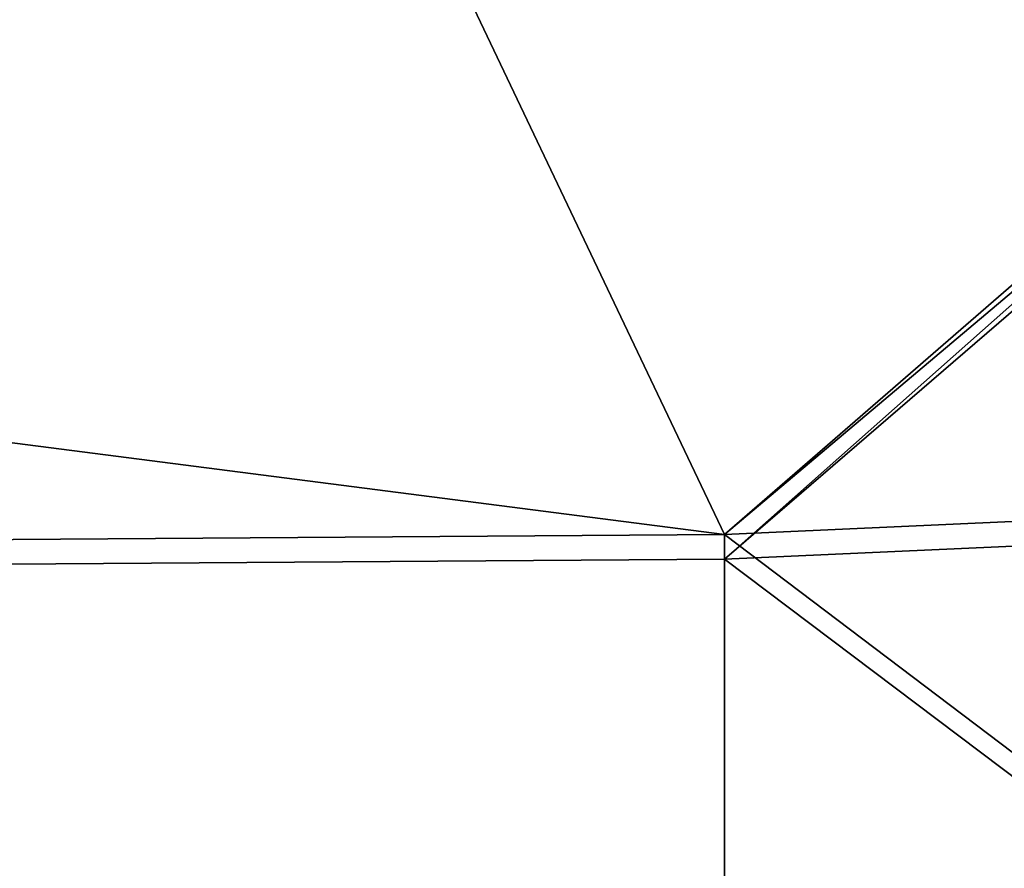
# Model space of a CAD drawing. Header units: metres. Extents: x 0 to 903, y -903 to 0.
# Tile 82 of 253: x 301 to 370, y -843 to -784. Entities that reach past the tile are written whole.
import ezdxf

# ---------------------------------------------------------------- set-up
doc = ezdxf.new("R2010")
doc.units = ezdxf.units.M

msp = doc.modelspace()

# ---------------------------------------------------------------- linework, layer by layer
at = {"layer": 'top0123413'}
for points in [[(592.962036, -609.72644, 109.443001), (76.680428, -244.304428, 120.325508), (350.77301, -819.803528, 109.839348)], [(76.680428, -244.304428, 120.325508), (80.562805, -785.039307, 113.603523), (350.77301, -819.803528, 109.839348)], [(81.644386, -800.537598, 110.398422), (78.807236, -783.456238, 110.644272), (599.026855, -599.023621, 106.499786)], [(591.162048, -608.477112, 106.480179), (81.644386, -800.537598, 110.398422), (599.026855, -599.023621, 106.499786)], [(120.168617, -823.154724, 109.643784), (81.644386, -800.537598, 110.398422), (591.162048, -608.477112, 106.480179)], [(350.77301, -821.52301, 106.817665), (120.168617, -823.154724, 109.643784), (591.162048, -608.477112, 106.480179)], [(350.77301, -821.52301, 106.817665), (591.162048, -608.477112, 106.480179), (584.851563, -619.879761, 106.417328)], [(592.962036, -609.72644, 109.443001), (350.77301, -819.803528, 109.839348), (586.852173, -620.766479, 109.382149)], [(386.52475, -819.919373, 106.396187), (350.77301, -821.52301, 106.817665), (584.851563, -619.879761, 106.417328)], [(350.77301, -819.803528, 109.839348), (386.388031, -818.206238, 109.419479), (586.852173, -620.766479, 109.382149)], [(350.77301, -819.803528, 109.839348), (80.562805, -785.039307, 113.603523), (118.49556, -821.447021, 112.685982)], [(389.412964, -849.034302, 163.059708), (386.388031, -818.206238, 109.419479), (350.77301, -819.803528, 109.839348)], [(350.77301, -850.530273, 163.059708), (350.77301, -819.803528, 109.839348), (118.49556, -821.447021, 112.685982)], [(350.77301, -850.530273, 163.059708), (389.412964, -849.034302, 163.059708), (350.77301, -819.803528, 109.839348)], [(386.52475, -819.919373, 106.396187), (389.546875, -850.761169, 160.059708), (350.77301, -821.52301, 106.817665)], [(63.84798, -850.530273, 163.059708), (350.77301, -850.530273, 163.059708), (118.49556, -821.447021, 112.685982)], [(350.77301, -821.52301, 106.817665), (350.77301, -852.262329, 160.059708), (120.168617, -823.154724, 109.643784)], [(389.546875, -850.761169, 160.059708), (350.77301, -852.262329, 160.059708), (350.77301, -821.52301, 106.817665)], [(350.77301, -852.262329, 160.059708), (65.475243, -852.262329, 160.059708), (120.168617, -823.154724, 109.643784)]]:
    msp.add_3dface(points, dxfattribs=at)

doc.saveas('drawing.dxf')
